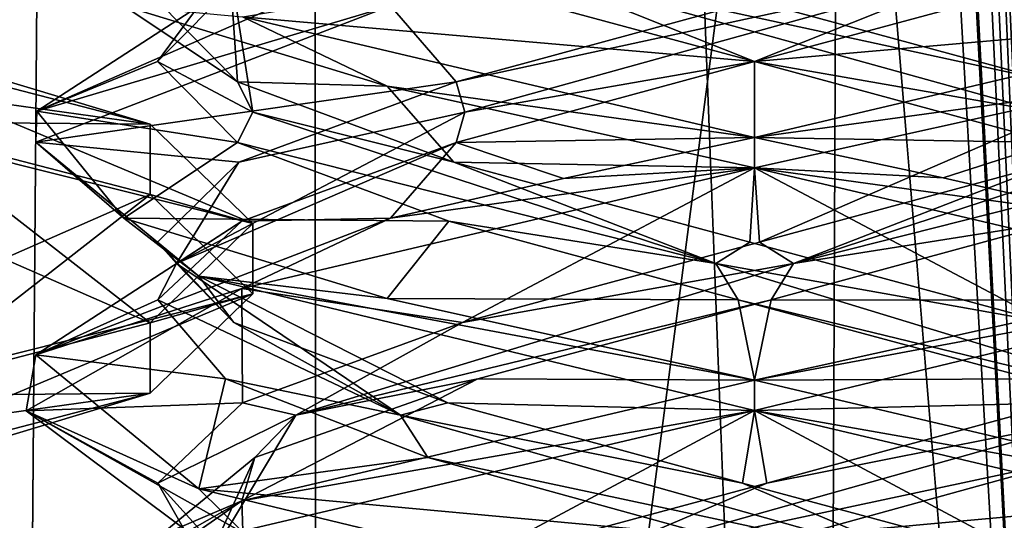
# Model space of a CAD drawing. Header units: millimetres. Extents: x -18.9 to 18.9, y -8.8 to 59.9.
# Tile 89 of 256: x 8.4 to 10.5, y 1.7 to 2.7. Entities that reach past the tile are written whole.
import ezdxf

# ---------------------------------------------------------------- set-up
doc = ezdxf.new("R2010")
doc.units = ezdxf.units.MM
doc.header["$LTSCALE"] = 65.185185
for name, color, linetype in [('1281', 7, 'CONTINUOUS'), ('1287', 7, 'CONTINUOUS'), ('1288', 7, 'CONTINUOUS'), ('1295', 7, 'CONTINUOUS'), ('3113', 7, 'CONTINUOUS'), ('3115', 7, 'CONTINUOUS'), ('3117', 7, 'CONTINUOUS'), ('3294', 7, 'CONTINUOUS'), ('3300', 7, 'CONTINUOUS'), ('3301', 7, 'CONTINUOUS'), ('3302', 7, 'CONTINUOUS'), ('3303', 7, 'CONTINUOUS'), ('3304', 7, 'CONTINUOUS'), ('3305', 7, 'CONTINUOUS'), ('3312', 7, 'CONTINUOUS'), ('3313', 7, 'CONTINUOUS'), ('3314', 7, 'CONTINUOUS'), ('3315', 7, 'CONTINUOUS'), ('3316', 7, 'CONTINUOUS'), ('3317', 7, 'CONTINUOUS'), ('3324', 7, 'CONTINUOUS'), ('3325', 7, 'CONTINUOUS'), ('3326', 7, 'CONTINUOUS'), ('3345', 7, 'CONTINUOUS'), ('3346', 7, 'CONTINUOUS'), ('3347', 7, 'CONTINUOUS'), ('3348', 7, 'CONTINUOUS'), ('3349', 7, 'CONTINUOUS'), ('3350', 7, 'CONTINUOUS'), ('3449', 7, 'CONTINUOUS')]:
    doc.layers.add(name, color=color, linetype=linetype)

msp = doc.modelspace()

# ---------------------------------------------------------------- linework, layer by layer
at = {"layer": '1281', "color": 7, "linetype": 'Continuous'}
for points in [[(4.2931, 26.4, -16.8621), (9.0291, 26.4, -14.874), (3.5677, -3.5, -17.0303), (4.2931, 26.4, -16.8621)], [(3.5677, -3.5, -17.0303), (9.0291, 26.4, -14.874), (9.0598, -3.5, -14.8553), (3.5677, -3.5, -17.0303)], [(9.0291, 26.4, -14.874), (12.9799, 26.4, -11.588), (9.0598, -3.5, -14.8553), (9.0291, 26.4, -14.874)], [(9.0598, -3.5, -14.8553), (12.9799, 26.4, -11.588), (13.5068, -3.5, -10.9693), (9.0598, -3.5, -14.8553)]]:
    msp.add_3dface(points, dxfattribs=at)
at = {"layer": '1287', "color": 7, "linetype": 'Continuous'}
for points in [[(8.7092, 32.4, 5.7947), (7.5416, 32.4, 6.846), (8.432, -3.5, 5.9497), (8.7092, 32.4, 5.7947)], [(10.0975, -3.5, 5.5098), (8.7092, 32.4, 5.7947), (8.432, -3.5, 5.9497), (10.0975, -3.5, 5.5098)], [(10.2565, 32.4, 5.5219), (8.7092, 32.4, 5.7947), (10.0975, -3.5, 5.5098), (10.2565, 32.4, 5.5219)], [(11.7132, -3.5, 6.1104), (10.2565, 32.4, 5.5219), (10.0975, -3.5, 5.5098), (11.7132, -3.5, 6.1104)], [(11.7132, -3.5, 6.1104), (11.7132, 32.4, 6.1104), (10.2565, 32.4, 5.5219), (11.7132, -3.5, 6.1104)]]:
    msp.add_3dface(points, dxfattribs=at)
at = {"layer": '1288', "color": 7, "linetype": 'Continuous'}
for points in [[(8.0516, -3.5, 10.4742), (8.0516, 29.1905, 10.4742), (10.7699, -3.5, 12.9218), (8.0516, -3.5, 10.4742)], [(8.0516, 29.1905, 10.4742), (9.2835, 29.0956, 11.5834), (10.7699, -3.5, 12.9218), (8.0516, 29.1905, 10.4742)], [(10.7699, 28.9806, 12.9218), (10.7699, -3.5, 12.9218), (9.2835, 29.0956, 11.5834), (10.7699, 28.9806, 12.9218)]]:
    msp.add_3dface(points, dxfattribs=at)
at = {"layer": '1295', "color": 7, "linetype": 'Continuous'}
for points in [[(9.3355, 27.7834, 14.6836), (10.7441, -3.5, 13.6867), (9.3538, 28.967, 14.672), (9.3355, 27.7834, 14.6836)], [(9.3538, 28.967, 14.672), (10.7441, -3.5, 13.6867), (10.0229, 28.967, 14.2233), (9.3538, 28.967, 14.672)], [(10.0229, 28.967, 14.2233), (10.7441, -3.5, 13.6867), (10.7441, 28.967, 13.6867), (10.0229, 28.967, 14.2233)], [(9.3172, 26.6, 14.6952), (10.7441, -3.5, 13.6867), (9.3355, 27.7834, 14.6836), (9.3172, 26.6, 14.6952)], [(9.1871, 26.4658, 14.7769), (10.7441, -3.5, 13.6867), (9.3172, 26.6, 14.6952), (9.1871, 26.4658, 14.7769)], [(9.1731, 26.4554, 14.7856), (10.7441, -3.5, 13.6867), (9.1871, 26.4658, 14.7769), (9.1731, 26.4554, 14.7856)], [(9.021, 26.4, 14.8789), (10.7441, -3.5, 13.6867), (9.1731, 26.4554, 14.7856), (9.021, 26.4, 14.8789)], [(5.0224, -3.5, 16.6594), (9.021, 26.4, 14.8789), (3.603, 26.4, 17.0228), (5.0224, -3.5, 16.6594)], [(5.0224, -3.5, 16.6594), (10.7441, -3.5, 13.6867), (9.021, 26.4, 14.8789), (5.0224, -3.5, 16.6594)]]:
    msp.add_3dface(points, dxfattribs=at)
at = {"layer": '3113', "color": 7, "linetype": 'Continuous'}
for points in [[(8.1375, 2.677, -13.5058), (8.714, 2.5272, -12.9491), (8.1375, 2.5322, -13.5448), (8.1375, 2.677, -13.5058)], [(8.714, 2.5272, -12.9491), (8.714, 2.3823, -12.9881), (8.1375, 2.5322, -13.5448), (8.714, 2.5272, -12.9491)], [(8.714, 2.5272, -12.9491), (8.925, 2.3224, -12.1887), (8.714, 2.3823, -12.9881), (8.714, 2.5272, -12.9491)], [(8.925, 2.3224, -12.1887), (8.925, 2.1776, -12.2277), (8.714, 2.3823, -12.9881), (8.925, 2.3224, -12.1887)], [(8.925, 2.3224, -12.1887), (8.714, 2.1177, -11.4283), (8.925, 2.1776, -12.2277), (8.925, 2.3224, -12.1887)], [(8.714, 2.1177, -11.4283), (8.714, 1.9728, -11.4673), (8.925, 2.1776, -12.2277), (8.714, 2.1177, -11.4283)], [(8.714, 2.1177, -11.4283), (8.1375, 1.9678, -10.8716), (8.714, 1.9728, -11.4673), (8.714, 2.1177, -11.4283)], [(8.1375, 1.9678, -10.8716), (8.1375, 1.823, -10.9106), (8.714, 1.9728, -11.4673), (8.1375, 1.9678, -10.8716)]]:
    msp.add_3dface(points, dxfattribs=at)
at = {"layer": '3115', "color": 7, "linetype": 'Continuous'}
for points in [[(8.714, 2.3823, -12.9881), (8.0159, 2.0761, -12.8858), (8.1375, 2.5322, -13.5448), (8.714, 2.3823, -12.9881)], [(8.2256, 2.0014, -12.5767), (8.0159, 2.0761, -12.8858), (8.714, 2.3823, -12.9881), (8.2256, 2.0014, -12.5767)], [(8.925, 2.1776, -12.2277), (8.2256, 2.0014, -12.5767), (8.714, 2.3823, -12.9881), (8.925, 2.1776, -12.2277)], [(8.3, 1.9151, -12.2082), (8.2256, 2.0014, -12.5767), (8.925, 2.1776, -12.2277), (8.3, 1.9151, -12.2082)], [(8.714, 1.9728, -11.4673), (8.3, 1.9151, -12.2082), (8.925, 2.1776, -12.2277), (8.714, 1.9728, -11.4673)], [(8.0176, 1.763, -11.5323), (8.3, 1.9151, -12.2082), (8.714, 1.9728, -11.4673), (8.0176, 1.763, -11.5323)], [(8.1375, 1.823, -10.9106), (8.0176, 1.763, -11.5323), (8.714, 1.9728, -11.4673), (8.1375, 1.823, -10.9106)]]:
    msp.add_3dface(points, dxfattribs=at)
at = {"layer": '3117', "color": 7, "linetype": 'Continuous'}
for points in [[(8.0176, 2.737, -12.884), (8.3, 2.5849, -12.2082), (8.714, 2.5272, -12.9491), (8.0176, 2.737, -12.884)], [(8.1375, 2.677, -13.5058), (8.0176, 2.737, -12.884), (8.714, 2.5272, -12.9491), (8.1375, 2.677, -13.5058)], [(8.3, 2.5849, -12.2082), (8.2256, 2.4986, -11.8396), (8.925, 2.3224, -12.1887), (8.3, 2.5849, -12.2082)], [(8.714, 2.5272, -12.9491), (8.3, 2.5849, -12.2082), (8.925, 2.3224, -12.1887), (8.714, 2.5272, -12.9491)], [(8.2256, 2.4986, -11.8396), (8.0159, 2.4239, -11.5306), (8.714, 2.1177, -11.4283), (8.2256, 2.4986, -11.8396)], [(8.925, 2.3224, -12.1887), (8.2256, 2.4986, -11.8396), (8.714, 2.1177, -11.4283), (8.925, 2.3224, -12.1887)], [(8.714, 2.1177, -11.4283), (8.0159, 2.4239, -11.5306), (8.1375, 1.9678, -10.8716), (8.714, 2.1177, -11.4283)]]:
    msp.add_3dface(points, dxfattribs=at)
at = {"layer": '3294', "color": 7, "linetype": 'Continuous'}
for points in [[(9.2086, 2.7708, 9.6553), (8.4803, 2.5543, 8.6108), (8.4788, 2.4899, 8.602), (9.2086, 2.7708, 9.6553)], [(8.9859, 2.7754, 9.4982), (8.4803, 2.5543, 8.6108), (9.2086, 2.7708, 9.6553), (8.9859, 2.7754, 9.4982)], [(9.2019, 2.6058, 7.0611), (8.6595, 2.7708, 7.6062), (8.9044, 2.7481, 7.2891), (9.2019, 2.6058, 7.0611)], [(9.9586, 2.5, 6.8562), (9.2019, 2.6058, 7.0611), (8.9044, 2.7481, 7.2891), (9.9586, 2.5, 6.8562)], [(9.9586, 2.4375, 6.8562), (9.2019, 2.6058, 7.0611), (9.9586, 2.5, 6.8562), (9.9586, 2.4375, 6.8562)], [(8.4803, 2.5543, 8.6108), (8.6595, 2.3333, 7.6062), (8.4788, 2.4899, 8.602), (8.4803, 2.5543, 8.6108)], [(9.9586, 2.5, 9.8562), (9.5649, 2.4155, 9.8037), (9.9586, 2.4375, 9.8562), (9.9586, 2.5, 9.8562)], [(8.4788, 2.4899, 8.602), (8.6595, 2.3333, 7.6062), (8.8139, 2.2138, 7.3869), (8.4788, 2.4899, 8.602)], [(9.9586, 2.4375, 9.8562), (9.2086, 2.3333, 9.6553), (8.9029, 2.189, 9.4218), (9.9586, 2.4375, 9.8562)], [(9.5649, 2.4155, 9.8037), (9.2086, 2.3333, 9.6553), (9.9586, 2.4375, 9.8562), (9.5649, 2.4155, 9.8037)], [(8.9029, 2.189, 9.4218), (9.2086, 2.3333, 9.6553), (8.4788, 2.0524, 8.602), (8.9029, 2.189, 9.4218)], [(8.6595, 2.3333, 7.6062), (9.2019, 2.1683, 7.0611), (8.8139, 2.2138, 7.3869), (8.6595, 2.3333, 7.6062)], [(9.9586, 2, 6.8562), (9.9586, 1.9375, 6.8562), (8.8139, 2.2138, 7.3869), (9.9586, 2, 6.8562)], [(9.2019, 2.1683, 7.0611), (9.9586, 2, 6.8562), (8.8139, 2.2138, 7.3869), (9.2019, 2.1683, 7.0611)], [(8.4586, 1.9369, 8.3534), (8.9029, 2.189, 9.4218), (8.4788, 2.0524, 8.602), (8.4586, 1.9369, 8.3534)], [(8.8139, 1.7763, 7.3869), (8.4586, 1.9369, 8.3534), (8.4788, 2.0524, 8.602), (8.8139, 1.7763, 7.3869)], [(9.9586, 1.9375, 9.8562), (9.9586, 2, 9.8562), (8.903, 1.7515, 9.4219), (9.9586, 1.9375, 9.8562)], [(8.9071, 1.6848, 7.2865), (8.4586, 1.9369, 8.3534), (8.8139, 1.7763, 7.3869), (8.9071, 1.6848, 7.2865)], [(8.9048, 1.6896, 9.4238), (9.9586, 1.9375, 9.8562), (8.903, 1.7515, 9.4219), (8.9048, 1.6896, 9.4238)], [(9.9586, 1.5, 6.8562), (8.9071, 1.6848, 7.2865), (8.8139, 1.7763, 7.3869), (9.9586, 1.5, 6.8562)], [(8.4586, 1.4995, 8.3536), (8.4588, 1.4425, 8.3799), (8.903, 1.7515, 9.4219), (8.4586, 1.4995, 8.3536)], [(8.4588, 1.4425, 8.3799), (8.9048, 1.6896, 9.4238), (8.903, 1.7515, 9.4219), (8.4588, 1.4425, 8.3799)]]:
    msp.add_3dface(points, dxfattribs=at)
at = {"layer": '3300', "color": 7, "linetype": 'Continuous'}
for points in [[(9.3291, 2.3273, 7.3002), (8.6595, 2.3333, 7.6062), (8.8939, 2.4896, 7.7416), (9.3291, 2.3273, 7.3002)], [(9.2019, 2.1683, 7.0611), (8.6595, 2.3333, 7.6062), (9.3291, 2.3273, 7.3002), (9.2019, 2.1683, 7.0611)], [(9.9244, 2.1651, 7.1273), (9.2019, 2.1683, 7.0611), (9.3291, 2.3273, 7.3002), (9.9244, 2.1651, 7.1273)], [(9.9586, 2, 6.8562), (9.2019, 2.1683, 7.0611), (9.9244, 2.1651, 7.1273), (9.9586, 2, 6.8562)], [(10.5283, 2.0029, 7.2669), (9.9586, 2, 6.8562), (9.9244, 2.1651, 7.1273), (10.5283, 2.0029, 7.2669)], [(9.9586, 2, 6.8562), (10.5283, 2.0029, 7.2669), (11.0191, 1.75, 7.2954), (9.9586, 2, 6.8562)]]:
    msp.add_3dface(points, dxfattribs=at)
at = {"layer": '3301', "color": 7, "linetype": 'Continuous'}
for points in [[(9.3395, 2.4492, 7.2941), (8.9252, 2.5521, 7.7596), (8.8939, 2.6146, 7.7416), (9.3395, 2.4492, 7.2941)], [(9.8787, 2.2401, 7.1656), (8.8939, 2.4896, 7.7416), (8.9252, 2.5521, 7.7596), (9.8787, 2.2401, 7.1656)], [(9.8787, 2.2401, 7.1656), (8.9252, 2.5521, 7.7596), (9.3395, 2.4492, 7.2941), (9.8787, 2.2401, 7.1656)], [(9.3291, 2.3273, 7.3002), (8.8939, 2.4896, 7.7416), (9.8787, 2.2401, 7.1656), (9.3291, 2.3273, 7.3002)], [(9.9485, 2.2839, 7.1269), (9.8787, 2.2401, 7.1656), (9.3395, 2.4492, 7.2941), (9.9485, 2.2839, 7.1269)], [(9.9244, 2.1651, 7.1273), (9.3291, 2.3273, 7.3002), (9.8787, 2.2401, 7.1656), (9.9244, 2.1651, 7.1273)], [(10.5601, 2.1185, 7.2841), (9.8787, 2.2401, 7.1656), (9.9485, 2.2839, 7.1269), (10.5601, 2.1185, 7.2841)], [(10.9031, 1.9281, 7.6269), (9.9244, 2.1651, 7.1273), (9.8787, 2.2401, 7.1656), (10.9031, 1.9281, 7.6269)], [(10.9031, 1.9281, 7.6269), (9.8787, 2.2401, 7.1656), (10.5601, 2.1185, 7.2841), (10.9031, 1.9281, 7.6269)], [(10.5283, 2.0029, 7.2669), (9.9244, 2.1651, 7.1273), (10.9031, 1.9281, 7.6269), (10.5283, 2.0029, 7.2669)]]:
    msp.add_3dface(points, dxfattribs=at)
at = {"layer": '3302', "color": 7, "linetype": 'Continuous'}
for points in [[(8.6595, 2.7708, 7.6062), (9.2019, 2.6058, 7.0611), (8.8939, 2.6146, 7.7416), (8.6595, 2.7708, 7.6062)], [(9.2019, 2.6058, 7.0611), (9.3395, 2.4492, 7.2941), (8.8939, 2.6146, 7.7416), (9.2019, 2.6058, 7.0611)], [(9.2019, 2.6058, 7.0611), (9.9586, 2.4375, 6.8562), (9.3395, 2.4492, 7.2941), (9.2019, 2.6058, 7.0611)], [(9.9586, 2.4375, 6.8562), (9.9485, 2.2839, 7.1269), (9.3395, 2.4492, 7.2941), (9.9586, 2.4375, 6.8562)], [(9.9586, 2.4375, 6.8562), (10.5601, 2.1185, 7.2841), (9.9485, 2.2839, 7.1269), (9.9586, 2.4375, 6.8562)], [(10.5601, 2.1185, 7.2841), (9.9586, 2.4375, 6.8562), (11.0191, 2.1875, 7.2954), (10.5601, 2.1185, 7.2841)]]:
    msp.add_3dface(points, dxfattribs=at)
at = {"layer": '3303', "color": 7, "linetype": 'Continuous'}
for points in [[(8.4803, 2.5543, 8.6108), (8.9859, 2.7754, 9.4982), (8.8939, 2.8229, 8.9709), (8.4803, 2.5543, 8.6108)], [(8.7292, 2.6562, 8.3562), (8.4803, 2.5543, 8.6108), (8.8939, 2.8229, 8.9709), (8.7292, 2.6562, 8.3562)], [(8.8939, 2.4896, 7.7416), (8.4803, 2.5543, 8.6108), (8.7292, 2.6562, 8.3562), (8.8939, 2.4896, 7.7416)], [(8.6595, 2.3333, 7.6062), (8.4803, 2.5543, 8.6108), (8.8939, 2.4896, 7.7416), (8.6595, 2.3333, 7.6062)]]:
    msp.add_3dface(points, dxfattribs=at)
at = {"layer": '3304', "color": 7, "linetype": 'Continuous'}
for points in [[(8.9252, 2.5521, 7.7596), (8.7292, 2.6562, 8.3562), (8.8771, 2.8576, 8.8605), (8.9252, 2.5521, 7.7596)], [(8.8939, 2.6146, 7.7416), (8.8771, 2.8576, 8.8605), (8.7292, 2.7812, 8.3562), (8.8939, 2.6146, 7.7416)], [(8.7292, 2.6562, 8.3562), (8.8939, 2.8229, 8.9709), (8.8771, 2.8576, 8.8605), (8.7292, 2.6562, 8.3562)], [(8.8939, 2.6146, 7.7416), (8.9252, 2.5521, 7.7596), (8.8771, 2.8576, 8.8605), (8.8939, 2.6146, 7.7416)], [(8.9252, 2.5521, 7.7596), (8.8939, 2.4896, 7.7416), (8.7292, 2.6562, 8.3562), (8.9252, 2.5521, 7.7596)]]:
    msp.add_3dface(points, dxfattribs=at)
at = {"layer": '3305', "color": 7, "linetype": 'Continuous'}
msp.add_3dface([(8.6595, 2.7708, 7.6062), (8.8939, 2.6146, 7.7416), (8.7292, 2.7812, 8.3562), (8.6595, 2.7708, 7.6062)], dxfattribs=at)
at = {"layer": '3312', "color": 7, "linetype": 'Continuous'}
for points in [[(10.6315, 1.8406, 9.3851), (10.044, 1.6784, 9.5826), (11.101, 1.7756, 9.3283), (10.6315, 1.8406, 9.3851)], [(10.044, 1.6784, 9.5826), (9.9586, 1.5, 9.8562), (11.101, 1.7756, 9.3283), (10.044, 1.6784, 9.5826)]]:
    msp.add_3dface(points, dxfattribs=at)
at = {"layer": '3313', "color": 7, "linetype": 'Continuous'}
for points in [[(9.9837, 1.7878, 9.5853), (10.6879, 1.9281, 9.3007), (10.5906, 1.9531, 9.4107), (9.9837, 1.7878, 9.5853)], [(9.5802, 1.616, 9.4879), (10.6315, 1.8406, 9.3851), (10.6879, 1.9281, 9.3007), (9.5802, 1.616, 9.4879)], [(9.5802, 1.616, 9.4879), (10.6879, 1.9281, 9.3007), (9.9837, 1.7878, 9.5853), (9.5802, 1.616, 9.4879)], [(10.044, 1.6784, 9.5826), (10.6315, 1.8406, 9.3851), (9.5802, 1.616, 9.4879), (10.044, 1.6784, 9.5826)], [(9.3702, 1.6224, 9.4357), (9.5802, 1.616, 9.4879), (9.9837, 1.7878, 9.5853), (9.3702, 1.6224, 9.4357)]]:
    msp.add_3dface(points, dxfattribs=at)
at = {"layer": '3314', "color": 7, "linetype": 'Continuous'}
for points in [[(9.9586, 1.9375, 9.8562), (10.5906, 1.9531, 9.4107), (11.101, 2.2131, 9.3283), (9.9586, 1.9375, 9.8562)], [(9.9586, 1.9375, 9.8562), (9.9837, 1.7878, 9.5853), (10.5906, 1.9531, 9.4107), (9.9586, 1.9375, 9.8562)], [(9.9586, 1.9375, 9.8562), (8.9048, 1.6896, 9.4238), (9.3702, 1.6224, 9.4357), (9.9586, 1.9375, 9.8562)], [(9.9586, 1.9375, 9.8562), (9.3702, 1.6224, 9.4357), (9.9837, 1.7878, 9.5853), (9.9586, 1.9375, 9.8562)]]:
    msp.add_3dface(points, dxfattribs=at)
at = {"layer": '3315', "color": 7, "linetype": 'Continuous'}
for points in [[(9.9586, 2.6562, 7.1269), (8.9044, 2.7481, 7.2891), (9.3439, 2.8229, 7.2916), (9.9586, 2.6562, 7.1269)], [(9.9586, 2.5, 6.8562), (8.9044, 2.7481, 7.2891), (9.9586, 2.6562, 7.1269), (9.9586, 2.5, 6.8562)], [(10.5733, 2.4896, 7.2916), (9.9586, 2.5, 6.8562), (9.9586, 2.6562, 7.1269), (10.5733, 2.4896, 7.2916)], [(9.9586, 2.5, 6.8562), (10.5733, 2.4896, 7.2916), (10.3468, 2.4167, 6.9073), (9.9586, 2.5, 6.8562)], [(10.5733, 2.4896, 7.2916), (10.7086, 2.3333, 7.0572), (10.3468, 2.4167, 6.9073), (10.5733, 2.4896, 7.2916)]]:
    msp.add_3dface(points, dxfattribs=at)
at = {"layer": '3316', "color": 7, "linetype": 'Continuous'}
for points in [[(9.9586, 2.6562, 7.1269), (9.3439, 2.8229, 7.2916), (9.4543, 2.8576, 7.2748), (9.9586, 2.6562, 7.1269)], [(10.5733, 2.6146, 7.2916), (10.5552, 2.5521, 7.3228), (9.4543, 2.8576, 7.2748), (10.5733, 2.6146, 7.2916)], [(10.5552, 2.5521, 7.3228), (9.9586, 2.6562, 7.1269), (9.4543, 2.8576, 7.2748), (10.5552, 2.5521, 7.3228)], [(10.5733, 2.6146, 7.2916), (9.4543, 2.8576, 7.2748), (9.9586, 2.7812, 7.1269), (10.5733, 2.6146, 7.2916)], [(10.5552, 2.5521, 7.3228), (10.5733, 2.4896, 7.2916), (9.9586, 2.6562, 7.1269), (10.5552, 2.5521, 7.3228)]]:
    msp.add_3dface(points, dxfattribs=at)
at = {"layer": '3317', "color": 7, "linetype": 'Continuous'}
msp.add_3dface([(10.7086, 2.7708, 7.0572), (10.5733, 2.6146, 7.2916), (9.9586, 2.7812, 7.1269), (10.7086, 2.7708, 7.0572)], dxfattribs=at)
at = {"layer": '3324', "color": 7, "linetype": 'Continuous'}
for points in [[(10.588, 2.3273, 9.4123), (9.9928, 2.1651, 9.5851), (10.7013, 2.1649, 9.6595), (10.588, 2.3273, 9.4123)], [(9.3888, 2.0029, 9.4456), (9.9586, 2, 9.8562), (9.9928, 2.1651, 9.5851), (9.3888, 2.0029, 9.4456)], [(9.9928, 2.1651, 9.5851), (9.9586, 2, 9.8562), (10.7013, 2.1649, 9.6595), (9.9928, 2.1651, 9.5851)], [(8.903, 1.7515, 9.4219), (9.9586, 2, 9.8562), (9.3888, 2.0029, 9.4456), (8.903, 1.7515, 9.4219)], [(8.9297, 1.8406, 9.0292), (8.903, 1.7515, 9.4219), (9.3888, 2.0029, 9.4456), (8.9297, 1.8406, 9.0292)], [(8.7322, 1.6784, 8.4417), (8.903, 1.7515, 9.4219), (8.9297, 1.8406, 9.0292), (8.7322, 1.6784, 8.4417)], [(8.4586, 1.4995, 8.3536), (8.903, 1.7515, 9.4219), (8.7322, 1.6784, 8.4417), (8.4586, 1.4995, 8.3536)]]:
    msp.add_3dface(points, dxfattribs=at)
at = {"layer": '3325', "color": 7, "linetype": 'Continuous'}
for points in [[(10.0384, 2.2401, 9.5468), (11.0232, 2.4896, 8.9709), (10.992, 2.5521, 8.9529), (10.0384, 2.2401, 9.5468)], [(10.0384, 2.2401, 9.5468), (10.992, 2.5521, 8.9529), (10.5776, 2.4492, 9.4184), (10.0384, 2.2401, 9.5468)], [(10.588, 2.3273, 9.4123), (11.0232, 2.4896, 8.9709), (10.0384, 2.2401, 9.5468), (10.588, 2.3273, 9.4123)], [(9.9686, 2.2839, 9.5856), (10.0384, 2.2401, 9.5468), (10.5776, 2.4492, 9.4184), (9.9686, 2.2839, 9.5856)], [(9.9928, 2.1651, 9.5851), (10.588, 2.3273, 9.4123), (10.0384, 2.2401, 9.5468), (9.9928, 2.1651, 9.5851)], [(9.357, 2.1185, 9.4284), (10.0384, 2.2401, 9.5468), (9.9686, 2.2839, 9.5856), (9.357, 2.1185, 9.4284)], [(9.0141, 1.9281, 9.0855), (9.9928, 2.1651, 9.5851), (10.0384, 2.2401, 9.5468), (9.0141, 1.9281, 9.0855)], [(9.0141, 1.9281, 9.0855), (10.0384, 2.2401, 9.5468), (9.357, 2.1185, 9.4284), (9.0141, 1.9281, 9.0855)], [(9.3888, 2.0029, 9.4456), (9.9928, 2.1651, 9.5851), (9.0141, 1.9281, 9.0855), (9.3888, 2.0029, 9.4456)], [(8.9041, 1.9531, 8.9883), (9.0141, 1.9281, 9.0855), (9.357, 2.1185, 9.4284), (8.9041, 1.9531, 8.9883)], [(8.9297, 1.8406, 9.0292), (9.3888, 2.0029, 9.4456), (9.0141, 1.9281, 9.0855), (8.9297, 1.8406, 9.0292)], [(8.7295, 1.7878, 8.3814), (9.0141, 1.9281, 9.0855), (8.9041, 1.9531, 8.9883), (8.7295, 1.7878, 8.3814)], [(8.8269, 1.616, 7.9778), (9.0141, 1.9281, 9.0855), (8.7295, 1.7878, 8.3814), (8.8269, 1.616, 7.9778)], [(8.8269, 1.616, 7.9778), (8.9297, 1.8406, 9.0292), (9.0141, 1.9281, 9.0855), (8.8269, 1.616, 7.9778)], [(8.7322, 1.6784, 8.4417), (8.9297, 1.8406, 9.0292), (8.8269, 1.616, 7.9778), (8.7322, 1.6784, 8.4417)], [(8.8792, 1.6224, 7.7679), (8.8269, 1.616, 7.9778), (8.7295, 1.7878, 8.3814), (8.8792, 1.6224, 7.7679)]]:
    msp.add_3dface(points, dxfattribs=at)
at = {"layer": '3326', "color": 7, "linetype": 'Continuous'}
for points in [[(9.9586, 2.4375, 9.8562), (9.9686, 2.2839, 9.5856), (10.7013, 2.6024, 9.6595), (9.9586, 2.4375, 9.8562)], [(9.9686, 2.2839, 9.5856), (10.5776, 2.4492, 9.4184), (10.7013, 2.6024, 9.6595), (9.9686, 2.2839, 9.5856)], [(9.9586, 2.4375, 9.8562), (8.9029, 2.189, 9.4218), (9.357, 2.1185, 9.4284), (9.9586, 2.4375, 9.8562)], [(9.9586, 2.4375, 9.8562), (9.357, 2.1185, 9.4284), (9.9686, 2.2839, 9.5856), (9.9586, 2.4375, 9.8562)], [(8.9029, 2.189, 9.4218), (8.4586, 1.9369, 8.3534), (8.9041, 1.9531, 8.9883), (8.9029, 2.189, 9.4218)], [(8.9029, 2.189, 9.4218), (8.9041, 1.9531, 8.9883), (9.357, 2.1185, 9.4284), (8.9029, 2.189, 9.4218)], [(8.4586, 1.9369, 8.3534), (8.7295, 1.7878, 8.3814), (8.9041, 1.9531, 8.9883), (8.4586, 1.9369, 8.3534)], [(8.4586, 1.9369, 8.3534), (8.9071, 1.6848, 7.2865), (8.8792, 1.6224, 7.7679), (8.4586, 1.9369, 8.3534)], [(8.4586, 1.9369, 8.3534), (8.8792, 1.6224, 7.7679), (8.7295, 1.7878, 8.3814), (8.4586, 1.9369, 8.3534)]]:
    msp.add_3dface(points, dxfattribs=at)
at = {"layer": '3345', "color": 7, "linetype": 'Continuous'}
for points in [[(8.9026, 2.3273, 8.9857), (9.2086, 2.3333, 9.6553), (9.3439, 2.4896, 9.4209), (8.9026, 2.3273, 8.9857)], [(8.4788, 2.0524, 8.602), (9.2086, 2.3333, 9.6553), (8.9026, 2.3273, 8.9857), (8.4788, 2.0524, 8.602)], [(8.7297, 2.1651, 8.3904), (8.4788, 2.0524, 8.602), (8.9026, 2.3273, 8.9857), (8.7297, 2.1651, 8.3904)], [(8.8692, 2.0029, 7.7865), (8.4788, 2.0524, 8.602), (8.7297, 2.1651, 8.3904), (8.8692, 2.0029, 7.7865)], [(8.8139, 1.7763, 7.3869), (8.4788, 2.0524, 8.602), (8.8692, 2.0029, 7.7865), (8.8139, 1.7763, 7.3869)], [(9.2856, 1.8406, 7.3274), (8.8139, 1.7763, 7.3869), (8.8692, 2.0029, 7.7865), (9.2856, 1.8406, 7.3274)], [(9.8732, 1.6784, 7.1298), (8.8139, 1.7763, 7.3869), (9.2856, 1.8406, 7.3274), (9.8732, 1.6784, 7.1298)], [(9.9586, 1.5, 6.8562), (8.8139, 1.7763, 7.3869), (9.8732, 1.6784, 7.1298), (9.9586, 1.5, 6.8562)]]:
    msp.add_3dface(points, dxfattribs=at)
at = {"layer": '3346', "color": 7, "linetype": 'Continuous'}
for points in [[(8.8964, 2.4492, 8.9753), (9.3619, 2.5521, 9.3897), (9.3439, 2.6146, 9.4209), (8.8964, 2.4492, 8.9753)], [(8.768, 2.2401, 8.4361), (9.3439, 2.4896, 9.4209), (9.3619, 2.5521, 9.3897), (8.768, 2.2401, 8.4361)], [(8.768, 2.2401, 8.4361), (9.3619, 2.5521, 9.3897), (8.8964, 2.4492, 8.9753), (8.768, 2.2401, 8.4361)], [(8.9026, 2.3273, 8.9857), (9.3439, 2.4896, 9.4209), (8.768, 2.2401, 8.4361), (8.9026, 2.3273, 8.9857)], [(8.7293, 2.2839, 8.3663), (8.768, 2.2401, 8.4361), (8.8964, 2.4492, 8.9753), (8.7293, 2.2839, 8.3663)], [(8.7297, 2.1651, 8.3904), (8.9026, 2.3273, 8.9857), (8.768, 2.2401, 8.4361), (8.7297, 2.1651, 8.3904)], [(8.8865, 2.1185, 7.7547), (8.768, 2.2401, 8.4361), (8.7293, 2.2839, 8.3663), (8.8865, 2.1185, 7.7547)], [(9.2293, 1.9281, 7.4118), (8.7297, 2.1651, 8.3904), (8.768, 2.2401, 8.4361), (9.2293, 1.9281, 7.4118)], [(9.2293, 1.9281, 7.4118), (8.768, 2.2401, 8.4361), (8.8865, 2.1185, 7.7547), (9.2293, 1.9281, 7.4118)], [(8.8692, 2.0029, 7.7865), (8.7297, 2.1651, 8.3904), (9.2293, 1.9281, 7.4118), (8.8692, 2.0029, 7.7865)], [(9.3266, 1.9531, 7.3018), (9.2293, 1.9281, 7.4118), (8.8865, 2.1185, 7.7547), (9.3266, 1.9531, 7.3018)], [(9.2856, 1.8406, 7.3274), (8.8692, 2.0029, 7.7865), (9.2293, 1.9281, 7.4118), (9.2856, 1.8406, 7.3274)], [(9.9334, 1.7878, 7.1271), (9.2293, 1.9281, 7.4118), (9.3266, 1.9531, 7.3018), (9.9334, 1.7878, 7.1271)], [(10.337, 1.616, 7.2245), (9.2856, 1.8406, 7.3274), (9.2293, 1.9281, 7.4118), (10.337, 1.616, 7.2245)], [(10.337, 1.616, 7.2245), (9.2293, 1.9281, 7.4118), (9.9334, 1.7878, 7.1271), (10.337, 1.616, 7.2245)], [(9.8732, 1.6784, 7.1298), (9.2856, 1.8406, 7.3274), (10.337, 1.616, 7.2245), (9.8732, 1.6784, 7.1298)], [(10.5469, 1.6224, 7.2768), (10.337, 1.616, 7.2245), (9.9334, 1.7878, 7.1271), (10.5469, 1.6224, 7.2768)]]:
    msp.add_3dface(points, dxfattribs=at)
at = {"layer": '3347', "color": 7, "linetype": 'Continuous'}
for points in [[(9.2086, 2.7708, 9.6553), (8.4788, 2.4899, 8.602), (9.3439, 2.6146, 9.4209), (9.2086, 2.7708, 9.6553)], [(8.4788, 2.4899, 8.602), (8.8964, 2.4492, 8.9753), (9.3439, 2.6146, 9.4209), (8.4788, 2.4899, 8.602)], [(8.4788, 2.4899, 8.602), (8.8139, 2.2138, 7.3869), (8.7293, 2.2839, 8.3663), (8.4788, 2.4899, 8.602)], [(8.4788, 2.4899, 8.602), (8.7293, 2.2839, 8.3663), (8.8964, 2.4492, 8.9753), (8.4788, 2.4899, 8.602)], [(8.8139, 2.2138, 7.3869), (8.8865, 2.1185, 7.7547), (8.7293, 2.2839, 8.3663), (8.8139, 2.2138, 7.3869)], [(8.8139, 2.2138, 7.3869), (9.9586, 1.9375, 6.8562), (9.3266, 1.9531, 7.3018), (8.8139, 2.2138, 7.3869)], [(8.8139, 2.2138, 7.3869), (9.3266, 1.9531, 7.3018), (8.8865, 2.1185, 7.7547), (8.8139, 2.2138, 7.3869)], [(9.9586, 1.9375, 6.8562), (9.9334, 1.7878, 7.1271), (9.3266, 1.9531, 7.3018), (9.9586, 1.9375, 6.8562)], [(9.9586, 1.9375, 6.8562), (10.5469, 1.6224, 7.2768), (9.9334, 1.7878, 7.1271), (9.9586, 1.9375, 6.8562)], [(10.5469, 1.6224, 7.2768), (9.9586, 1.9375, 6.8562), (11.0322, 1.6836, 7.3087), (10.5469, 1.6224, 7.2768)]]:
    msp.add_3dface(points, dxfattribs=at)
at = {"layer": '3348', "color": 7, "linetype": 'Continuous'}
for points in [[(10.5733, 2.8229, 9.4209), (9.9586, 2.6562, 9.5856), (11.0161, 2.7491, 9.42), (10.5733, 2.8229, 9.4209)], [(9.9586, 2.6562, 9.5856), (9.9586, 2.5, 9.8562), (11.0161, 2.7491, 9.42), (9.9586, 2.6562, 9.5856)], [(9.3439, 2.4896, 9.4209), (9.9586, 2.5, 9.8562), (9.9586, 2.6562, 9.5856), (9.3439, 2.4896, 9.4209)], [(9.5649, 2.4155, 9.8037), (9.9586, 2.5, 9.8562), (9.3439, 2.4896, 9.4209), (9.5649, 2.4155, 9.8037)], [(9.2086, 2.3333, 9.6553), (9.5649, 2.4155, 9.8037), (9.3439, 2.4896, 9.4209), (9.2086, 2.3333, 9.6553)]]:
    msp.add_3dface(points, dxfattribs=at)
at = {"layer": '3349', "color": 7, "linetype": 'Continuous'}
for points in [[(9.3439, 2.6146, 9.4209), (9.3619, 2.5521, 9.3897), (10.4629, 2.8576, 9.4377), (9.3439, 2.6146, 9.4209)], [(9.3439, 2.6146, 9.4209), (10.4629, 2.8576, 9.4377), (9.9586, 2.7812, 9.5856), (9.3439, 2.6146, 9.4209)], [(9.3619, 2.5521, 9.3897), (9.9586, 2.6562, 9.5856), (10.4629, 2.8576, 9.4377), (9.3619, 2.5521, 9.3897)], [(9.9586, 2.6562, 9.5856), (10.5733, 2.8229, 9.4209), (10.4629, 2.8576, 9.4377), (9.9586, 2.6562, 9.5856)], [(9.3619, 2.5521, 9.3897), (9.3439, 2.4896, 9.4209), (9.9586, 2.6562, 9.5856), (9.3619, 2.5521, 9.3897)]]:
    msp.add_3dface(points, dxfattribs=at)
at = {"layer": '3350', "color": 7, "linetype": 'Continuous'}
msp.add_3dface([(9.2086, 2.7708, 9.6553), (9.3439, 2.6146, 9.4209), (9.9586, 2.7812, 9.5856), (9.2086, 2.7708, 9.6553)], dxfattribs=at)
at = {"layer": '3449', "color": 7, "linetype": 'Continuous'}
for points in [[(9.9586, 2.5, 9.8562), (10.7013, 2.6024, 9.6595), (11.0161, 2.7491, 9.42), (9.9586, 2.5, 9.8562)], [(9.9586, 2.5, 9.8562), (9.9586, 2.4375, 9.8562), (10.7013, 2.6024, 9.6595), (9.9586, 2.5, 9.8562)], [(9.9586, 2.4375, 6.8562), (9.9586, 2.5, 6.8562), (10.3468, 2.4167, 6.9073), (9.9586, 2.4375, 6.8562)], [(11.0191, 2.1875, 7.2954), (9.9586, 2.4375, 6.8562), (10.7086, 2.3333, 7.0572), (11.0191, 2.1875, 7.2954)], [(10.7086, 2.3333, 7.0572), (9.9586, 2.4375, 6.8562), (10.3468, 2.4167, 6.9073), (10.7086, 2.3333, 7.0572)], [(9.9586, 2, 9.8562), (9.9586, 1.9375, 9.8562), (11.101, 2.2131, 9.3283), (9.9586, 2, 9.8562)], [(9.9586, 2, 9.8562), (11.101, 2.2131, 9.3283), (10.7013, 2.1649, 9.6595), (9.9586, 2, 9.8562)], [(9.9586, 1.9375, 6.8562), (9.9586, 2, 6.8562), (11.0191, 1.75, 7.2954), (9.9586, 1.9375, 6.8562)], [(9.9586, 1.9375, 6.8562), (11.0191, 1.75, 7.2954), (11.0322, 1.6836, 7.3087), (9.9586, 1.9375, 6.8562)], [(9.9586, 1.5, 9.8562), (11.0179, 1.6871, 9.4183), (11.101, 1.7756, 9.3283), (9.9586, 1.5, 9.8562)]]:
    msp.add_3dface(points, dxfattribs=at)

doc.saveas('drawing.dxf')
